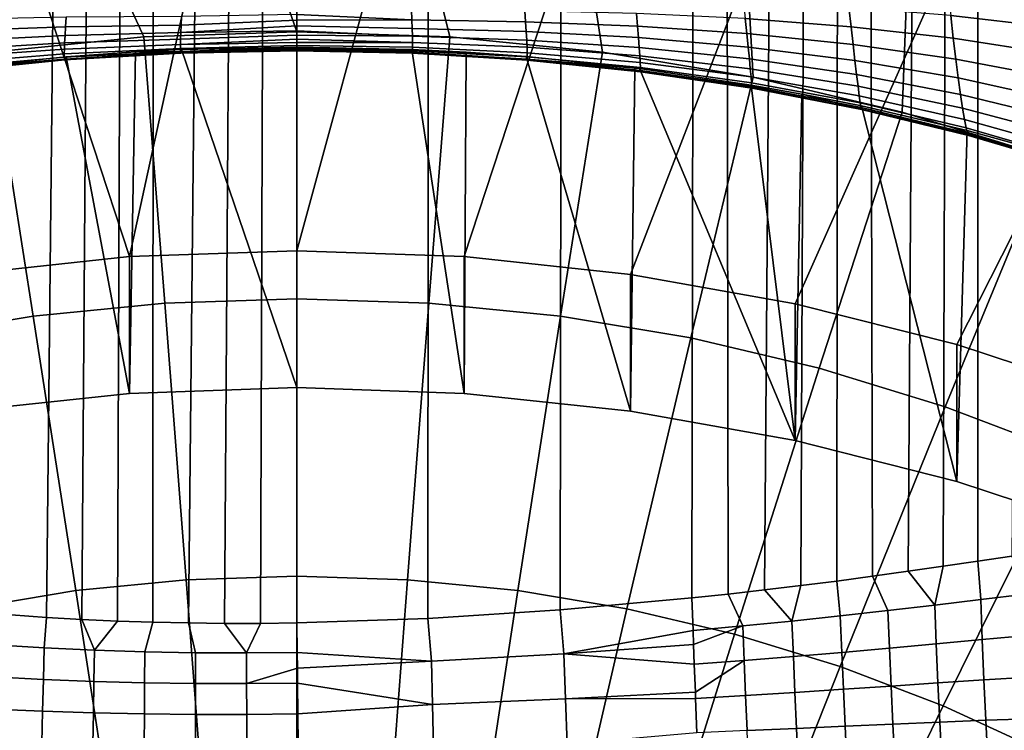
# Model space of a CAD drawing. Header units: metres. Extents: x -24 to 94, y -256 to 25.
# Tile 43 of 195: x -2 to 6, y -209 to -203. Entities that reach past the tile are written whole.
import ezdxf

# ---------------------------------------------------------------- set-up
doc = ezdxf.new("R2010")
doc.units = ezdxf.units.M
doc.layers.add('solid_10_061_003_XXX', color=7, linetype='CONTINUOUS')

msp = doc.modelspace()

# ---------------------------------------------------------------- linework, layer by layer
at = {"layer": 'solid_10_061_003_XXX'}
for points in [[(6.08541, -207.350235, 288.365875), (5.795737, -207.393021, 288.252899), (5.794165, -117.604416, 264.193451), (6.877657, -117.478699, 264.662628)], [(5.202538, -207.478577, 288.042725), (4.900486, -207.520401, 287.946106), (4.676669, -117.70829, 263.805756), (5.794165, -117.604416, 264.193451)], [(5.501154, -207.435989, 288.14505), (5.202538, -207.478577, 288.042725), (5.794165, -117.604416, 264.193451)], [(5.795737, -207.393021, 288.252899), (5.501154, -207.435989, 288.14505), (5.794165, -117.604416, 264.193451)], [(3.980592, -207.636963, 287.692444), (3.671835, -207.671494, 287.62027), (3.531729, -117.789726, 263.501862), (4.676669, -117.70829, 263.805756)], [(4.288855, -207.59996, 287.770844), (3.980592, -207.636963, 287.692444), (4.676669, -117.70829, 263.805756)], [(4.595718, -207.560989, 287.855469), (4.288855, -207.59996, 287.770844), (4.676669, -117.70829, 263.805756)], [(4.900486, -207.520401, 287.946106), (4.595718, -207.560989, 287.855469), (4.676669, -117.70829, 263.805756)], [(2.241761, -207.805283, 287.368073), (2.366064, -117.848236, 263.283478), (3.531729, -117.789726, 263.501862), (3.362467, -207.703751, 287.55426)], [(3.671835, -207.671494, 287.62027), (3.362467, -207.703751, 287.55426), (3.531729, -117.789726, 263.501862)], [(-2.432026, -207.849869, 287.410065), (-2.366064, -117.848236, 263.283478), (-1.186513, -117.883476, 263.151947), (-2.130874, -207.870544, 287.369202)], [(-1.829466, -207.88768, 287.333588), (-2.130874, -207.870544, 287.369202), (-1.186513, -117.883476, 263.151947)], [(-1.527653, -207.90126, 287.303192), (-1.829466, -207.88768, 287.333588), (-1.186513, -117.883476, 263.151947)], [(-1.224898, -207.911346, 287.277954), (-1.527653, -207.90126, 287.303192), (-1.186513, -117.883476, 263.151947)], [(-1.224898, -207.911346, 287.277954), (-1.186513, -117.883476, 263.151947), (0, -117.895248, 263.108032), (-0.921022, -207.917908, 287.257874)], [(-0.615699, -207.921143, 287.243042), (-0.921022, -207.917908, 287.257874), (0, -117.895248, 263.108032)], [(-0.308594, -207.921143, 287.233582), (-0.615699, -207.921143, 287.243042), (0, -117.895248, 263.108032)], [(-0.308594, -207.921143, 287.233582), (0, -117.895248, 263.108032), (0, -207.917847, 287.229523)], [(1.115516, -207.879898, 287.260956), (0, -207.917847, 287.229523), (0, -117.895248, 263.108032), (1.186513, -117.883476, 263.151947)], [(1.115516, -207.879898, 287.260956), (1.186513, -117.883476, 263.151947), (2.366064, -117.848236, 263.283478), (2.241761, -207.805283, 287.368073)], [(0, -202.888809, 332.687408), (-0.755543, -200.728409, 330.927673), (-2.262972, -200.830231, 330.954956), (-1.303025, -202.931793, 332.698914)], [(1.303025, -202.931793, 332.698914), (0.755564, -200.728409, 330.927673), (-0.755543, -200.728409, 330.927673), (0, -202.888809, 332.687408)], [(2.599975, -203.060593, 332.733429), (2.262992, -200.830231, 330.954956), (0.755564, -200.728409, 330.927673), (1.303025, -202.931793, 332.698914)], [(-1.303025, -202.931793, 332.698914), (-2.262972, -200.830231, 330.954956), (-3.759375, -201.033371, 331.009369), (-2.599975, -203.060593, 332.733429)], [(3.884802, -203.274567, 332.790771), (3.759397, -201.033371, 331.009369), (2.262992, -200.830231, 330.954956), (2.599975, -203.060593, 332.733429)], [(5.443244, -200.889664, 329.571075), (6.952884, -201.307785, 329.683105), (6.95282, -202.917068, 323.677124), (5.443253, -202.498962, 323.565094)], [(5.151517, -203.572739, 332.870667), (5.237482, -201.336838, 331.090698), (3.759397, -201.033371, 331.009369), (3.884802, -203.274567, 332.790771)], [(6.394213, -203.953705, 332.972748), (6.690054, -201.739166, 331.198486), (5.237482, -201.336838, 331.090698), (5.151517, -203.572739, 332.870667)], [(-2.351865, -201.972443, 323.424011), (-0.78522, -201.866623, 323.39566), (-1.42348, -204.801407, 324.182037)], [(0.78522, -201.866623, 323.39566), (0, -204.75116, 324.168579), (-1.42348, -204.801407, 324.182037), (-0.78522, -201.866623, 323.39566)], [(2.351865, -201.972443, 323.424011), (1.42348, -204.801407, 324.182037), (0, -204.75116, 324.168579), (0.78522, -201.866623, 323.39566)], [(-3.907092, -202.183563, 323.480591), (-2.351865, -201.972443, 323.424011), (-1.42348, -204.801407, 324.182037), (-2.839267, -204.951889, 324.222351)], [(3.907092, -202.183563, 323.480591), (2.839267, -204.951889, 324.222351), (1.42348, -204.801407, 324.182037), (2.351865, -201.972443, 323.424011)], [(5.443253, -202.498962, 323.565094), (4.23987, -205.201782, 324.289307), (2.839267, -204.951889, 324.222351), (3.907092, -202.183563, 323.480591)], [(6.95282, -202.917068, 323.677124), (5.617903, -205.549774, 324.382568), (4.23987, -205.201782, 324.289307), (5.443253, -202.498962, 323.565094)], [(6.39625, -202.845764, 316.677582), (6.369964, -202.603073, 316.54541), (5.54132, -202.541321, 316.875854), (5.564369, -202.748932, 316.989105)], [(0.97879, -202.786484, 318.078766), (0.975795, -202.702377, 317.99884), (-0.000006, -202.687286, 318.015045), (-0.000008, -202.740738, 318.062439)], [(1.941252, -202.710114, 317.915894), (0.975795, -202.702377, 317.99884), (0.97879, -202.786484, 318.078766), (1.947192, -202.803726, 318.003021)], [(4.716914, -202.845337, 317.382111), (4.698591, -202.680588, 317.266266), (3.802294, -202.636902, 317.503571), (3.81651, -202.776245, 317.602875)], [(5.586832, -202.942917, 317.124512), (5.564369, -202.748932, 316.989105), (4.698591, -202.680588, 317.266266), (4.716914, -202.845337, 317.382111)], [(-1.968933, -202.846695, 318.055237), (-1.963412, -202.764297, 317.967865), (-2.925424, -202.784409, 317.83493), (-2.934284, -202.881149, 317.934052)], [(-0.985602, -202.830566, 318.130035), (-0.982936, -202.757339, 318.050079), (-1.963412, -202.764297, 317.967865), (-1.968933, -202.846695, 318.055237)], [(-0.00001, -202.79068, 318.113525), (-0.985602, -202.830566, 318.130035), (-0.987665, -202.895157, 318.217133), (-0.000012, -202.836853, 318.16803)], [(-0.000008, -202.740738, 318.062439), (-0.982936, -202.757339, 318.050079), (-0.985602, -202.830566, 318.130035), (-0.00001, -202.79068, 318.113525)], [(0.981221, -202.861206, 318.167542), (0.97879, -202.786484, 318.078766), (-0.00001, -202.79068, 318.113525), (-0.000012, -202.836853, 318.16803)], [(0.97879, -202.786484, 318.078766), (-0.000008, -202.740738, 318.062439), (-0.00001, -202.79068, 318.113525)], [(1.947192, -202.803726, 318.003021), (0.97879, -202.786484, 318.078766), (0.981221, -202.861206, 318.167542), (1.952155, -202.887222, 318.099945)], [(2.889728, -202.732101, 317.781891), (1.941252, -202.710114, 317.915894), (1.947192, -202.803726, 318.003021), (2.898927, -202.840408, 317.880249)], [(3.81651, -202.776245, 317.602875), (2.889728, -202.732101, 317.781891), (2.898927, -202.840408, 317.880249), (3.829453, -202.904022, 317.716827)], [(4.73404, -202.996536, 317.515289), (4.716914, -202.845337, 317.382111), (3.81651, -202.776245, 317.602875), (3.829453, -202.904022, 317.716827)], [(6.422673, -203.072372, 316.835785), (6.39625, -202.845764, 316.677582), (5.564369, -202.748932, 316.989105), (5.586832, -202.942917, 317.124512)], [(-1.973328, -202.9198, 318.150574), (-1.968933, -202.846695, 318.055237), (-2.934284, -202.881149, 317.934052), (-2.941582, -202.967499, 318.04245)], [(-0.987665, -202.895157, 318.217133), (-0.985602, -202.830566, 318.130035), (-1.968933, -202.846695, 318.055237), (-1.973328, -202.9198, 318.150574)], [(-0.000013, -202.879028, 318.225677), (-0.000012, -202.836853, 318.16803), (-0.987665, -202.895157, 318.217133)], [(0.983057, -202.925629, 318.264099), (0.981221, -202.861206, 318.167542), (-0.000012, -202.836853, 318.16803), (-0.000013, -202.879028, 318.225677)], [(1.952155, -202.887222, 318.099945), (0.981221, -202.861206, 318.167542), (0.983057, -202.925629, 318.264099), (1.95608, -202.959579, 318.205475)], [(2.898927, -202.840408, 317.880249), (1.947192, -202.803726, 318.003021), (1.952155, -202.887222, 318.099945), (2.906861, -202.937408, 317.989838)], [(3.829453, -202.904022, 317.716827), (2.898927, -202.840408, 317.880249), (2.906861, -202.937408, 317.989838), (3.840966, -203.018723, 317.844055)], [(5.608439, -203.120926, 317.280426), (5.586832, -202.942917, 317.124512), (4.716914, -202.845337, 317.382111), (4.73404, -202.996536, 317.515289)], [(-1.976552, -202.982819, 318.252899), (-1.973328, -202.9198, 318.150574), (-2.941582, -202.967499, 318.04245), (-2.947243, -203.042572, 318.159027)], [(-2.243508, -205.307724, 334.367523), (-1.124375, -205.196579, 334.337738), (-1.303025, -202.931793, 332.698914), (-2.599975, -203.060593, 332.733429)], [(-0.989902, -202.995697, 318.408997), (-0.989104, -202.950394, 318.310455), (-1.976552, -202.982819, 318.252899), (-1.97857, -203.035095, 318.361145)], [(-0.989104, -202.950394, 318.310455), (-0.987665, -202.895157, 318.217133), (-1.973328, -202.9198, 318.150574), (-1.976552, -202.982819, 318.252899)], [(-1.124375, -205.196579, 334.337738), (0, -205.159485, 334.327789), (0, -202.888809, 332.687408), (-1.303025, -202.931793, 332.698914)], [(-0.000015, -202.916992, 318.286194), (-0.989104, -202.950394, 318.310455), (-0.989902, -202.995697, 318.408997), (-0.000016, -202.950546, 318.349274)], [(-0.000017, -202.979507, 318.414551), (-0.000016, -202.950546, 318.349274), (-0.989902, -202.995697, 318.408997)], [(-0.000013, -202.879028, 318.225677), (-0.987665, -202.895157, 318.217133), (-0.989104, -202.950394, 318.310455), (-0.000015, -202.916992, 318.286194)], [(0.984277, -202.978958, 318.367188), (-0.000016, -202.950546, 318.349274), (-0.000017, -202.979507, 318.414551)], [(0.984277, -202.978958, 318.367188), (0.983057, -202.925629, 318.264099), (-0.000015, -202.916992, 318.286194), (-0.000016, -202.950546, 318.349274)], [(0.983057, -202.925629, 318.264099), (-0.000013, -202.879028, 318.225677), (-0.000015, -202.916992, 318.286194)], [(0, -205.159485, 334.327789), (1.124375, -205.196579, 334.337738), (1.303025, -202.931793, 332.698914), (0, -202.888809, 332.687408)], [(1.95608, -202.959579, 318.205475), (0.983057, -202.925629, 318.264099), (0.984277, -202.978958, 318.367188), (1.958919, -203.019913, 318.318359)], [(1.124375, -205.196579, 334.337738), (2.243508, -205.307724, 334.367523), (2.599975, -203.060593, 332.733429), (1.303025, -202.931793, 332.698914)], [(2.906861, -202.937408, 317.989838), (1.952155, -202.887222, 318.099945), (1.95608, -202.959579, 318.205475), (2.913433, -203.021957, 318.109406)], [(2.913433, -203.021957, 318.109406), (1.95608, -202.959579, 318.205475), (1.958919, -203.019913, 318.318359), (2.918567, -203.093033, 318.237518)], [(3.840966, -203.018723, 317.844055), (2.906861, -202.937408, 317.989838), (2.913433, -203.021957, 318.109406), (3.850916, -203.118988, 317.983093)], [(4.749766, -203.132401, 317.664246), (4.73404, -202.996536, 317.515289), (3.829453, -202.904022, 317.716827), (3.840966, -203.018723, 317.844055)], [(6.44891, -203.280121, 317.018036), (6.422673, -203.072372, 316.835785), (5.586832, -202.942917, 317.124512), (5.608439, -203.120926, 317.280426)], [(8.428583, -203.435898, 323.816162), (6.966022, -205.994003, 324.501587), (5.617903, -205.549774, 324.382568), (6.95282, -202.917068, 323.677124)], [(-1.979362, -203.07608, 318.474182), (-1.97857, -203.035095, 318.361145), (-2.951209, -203.105591, 318.282623), (-2.953438, -203.155914, 318.411926)], [(-1.97857, -203.035095, 318.361145), (-1.976552, -202.982819, 318.252899), (-2.947243, -203.042572, 318.159027), (-2.951209, -203.105591, 318.282623)], [(-0.990051, -203.030563, 318.511688), (-0.989902, -202.995697, 318.408997), (-1.97857, -203.035095, 318.361145), (-1.979362, -203.07608, 318.474182)], [(-0.98955, -203.054626, 318.617432), (-0.990051, -203.030563, 318.511688), (-1.979362, -203.07608, 318.474182), (-1.978918, -203.105347, 318.59079)], [(-1.423473, -205.966095, 319.835388), (0, -205.915848, 319.821899), (-0.980475, -203.038712, 319.050995), (-1.37399, -203.058624, 319.056335)], [(-0.984232, -203.060028, 318.941498), (-1.37399, -203.058624, 319.056335), (-0.980475, -203.038712, 319.050995)], [(-0.000017, -202.979507, 318.414551), (-0.989902, -202.995697, 318.408997), (-0.990051, -203.030563, 318.511688), (-0.000017, -203.003754, 318.48175)], [(-0.000017, -203.003754, 318.48175), (-0.990051, -203.030563, 318.511688), (-0.98955, -203.054626, 318.617432), (-0.000017, -203.023148, 318.550507)], [(-0.000017, -203.037598, 318.620453), (-0.000017, -203.023148, 318.550507), (-0.98955, -203.054626, 318.617432)], [(-0.000017, -203.037598, 318.620453), (-0.98955, -203.054626, 318.617432), (-0.988403, -203.067642, 318.725067), (-0.000016, -203.047028, 318.691284)], [(-0.984232, -203.060028, 318.941498), (-0.980475, -203.038712, 319.050995), (0.000002, -203.018066, 319.045441), (-0.000006, -203.033951, 318.9758)], [(-0.000006, -203.033951, 318.9758), (-0.000008, -203.04483, 318.905212), (-0.984232, -203.060028, 318.941498)], [(0, -205.915848, 319.821899), (0.000002, -203.018066, 319.045441), (-0.980475, -203.038712, 319.050995)], [(0.984864, -203.020508, 318.475555), (0.984277, -202.978958, 318.367188), (-0.000017, -202.979507, 318.414551), (-0.000017, -203.003754, 318.48175)], [(0.984812, -203.049789, 318.58786), (0.984864, -203.020508, 318.475555), (-0.000017, -203.003754, 318.48175), (-0.000017, -203.023148, 318.550507)], [(0.984812, -203.049789, 318.58786), (-0.000017, -203.023148, 318.550507), (-0.000017, -203.037598, 318.620453)], [(0.984121, -203.066437, 318.702728), (0.984812, -203.049789, 318.58786), (-0.000017, -203.037598, 318.620453), (-0.000016, -203.047028, 318.691284)], [(0.980865, -203.061142, 318.934418), (-0.000008, -203.04483, 318.905212), (-0.000006, -203.033951, 318.9758)], [(0.980865, -203.061142, 318.934418), (-0.000006, -203.033951, 318.9758), (0.000002, -203.018066, 319.045441), (0.977436, -203.038589, 319.050964)], [(0, -205.915848, 319.821899), (1.423473, -205.966095, 319.835388), (0.977436, -203.038589, 319.050964), (0.000002, -203.018066, 319.045441)], [(1.950919, -203.09993, 319.067383), (0.977436, -203.038589, 319.050964), (1.440952, -203.062683, 319.057404)], [(1.423473, -205.966095, 319.835388), (1.440952, -203.062683, 319.057404), (0.977436, -203.038589, 319.050964)], [(1.956103, -203.121277, 318.942505), (0.980865, -203.061142, 318.934418), (0.977436, -203.038589, 319.050964), (1.950919, -203.09993, 319.067383)], [(1.958919, -203.019913, 318.318359), (0.984277, -202.978958, 318.367188), (0.984864, -203.020508, 318.475555), (1.960638, -203.06752, 318.437195)], [(1.960638, -203.06752, 318.437195), (0.984864, -203.020508, 318.475555), (0.984812, -203.049789, 318.58786), (1.961216, -203.101776, 318.560516)], [(2.918567, -203.093033, 318.237518), (1.958919, -203.019913, 318.318359), (1.960638, -203.06752, 318.437195), (2.922201, -203.14978, 318.37262)], [(3.850916, -203.118988, 317.983093), (2.913433, -203.021957, 318.109406), (2.918567, -203.093033, 318.237518), (3.859183, -203.203629, 318.132263)], [(4.763906, -203.251312, 317.827179), (4.749766, -203.132401, 317.664246), (3.840966, -203.018723, 317.844055), (3.850916, -203.118988, 317.983093)], [(5.628932, -203.280853, 317.454956), (5.608439, -203.120926, 317.280426), (4.73404, -202.996536, 317.515289), (4.749766, -203.132401, 317.664246)], [(-3.35218, -205.492355, 334.416992), (-2.243508, -205.307724, 334.367523), (-2.599975, -203.060593, 332.733429), (-3.884802, -203.274567, 332.790771)], [(-1.978918, -203.105347, 318.59079), (-1.979362, -203.07608, 318.474182), (-2.953438, -203.155914, 318.411926), (-2.953909, -203.193039, 318.545654)], [(-1.977245, -203.122589, 318.709747), (-1.978918, -203.105347, 318.59079), (-2.953909, -203.193039, 318.545654), (-2.952617, -203.216568, 318.682404)], [(-1.974358, -203.127625, 318.829834), (-1.977245, -203.122589, 318.709747), (-2.952617, -203.216568, 318.682404), (-2.949574, -203.226257, 318.820831)], [(-1.970289, -203.120392, 318.949799), (-1.974358, -203.127625, 318.829834), (-2.949574, -203.226257, 318.820831), (-2.944813, -203.222031, 318.959442)], [(-1.970289, -203.120392, 318.949799), (-2.944813, -203.222031, 318.959442), (-2.937339, -203.204071, 319.095306)], [(-1.970289, -203.120392, 318.949799), (-2.937339, -203.204071, 319.095306), (-2.74275, -203.180145, 319.088898)], [(-2.839145, -206.116562, 319.875702), (-1.423473, -205.966095, 319.835388), (-1.963409, -203.100983, 319.067657), (-2.74275, -203.180145, 319.088898)], [(-1.970289, -203.120392, 318.949799), (-2.74275, -203.180145, 319.088898), (-1.963409, -203.100983, 319.067657)], [(-0.988403, -203.067642, 318.725067), (-0.98955, -203.054626, 318.617432), (-1.978918, -203.105347, 318.59079), (-1.977245, -203.122589, 318.709747)], [(-0.986624, -203.069443, 318.833496), (-0.988403, -203.067642, 318.725067), (-1.977245, -203.122589, 318.709747), (-1.974358, -203.127625, 318.829834)], [(-0.984232, -203.060028, 318.941498), (-0.986624, -203.069443, 318.833496), (-1.974358, -203.127625, 318.829834), (-1.970289, -203.120392, 318.949799)], [(-0.984232, -203.060028, 318.941498), (-1.970289, -203.120392, 318.949799), (-1.963409, -203.100983, 319.067657)], [(-1.423473, -205.966095, 319.835388), (-1.37399, -203.058624, 319.056335), (-1.963409, -203.100983, 319.067657)], [(-0.984232, -203.060028, 318.941498), (-1.963409, -203.100983, 319.067657), (-1.37399, -203.058624, 319.056335)], [(-0.000016, -203.047028, 318.691284), (-0.988403, -203.067642, 318.725067), (-0.986624, -203.069443, 318.833496), (-0.000014, -203.051392, 318.762573)], [(-0.000008, -203.04483, 318.905212), (-0.000012, -203.050659, 318.834015), (-0.986624, -203.069443, 318.833496), (-0.984232, -203.060028, 318.941498)], [(-0.000012, -203.050659, 318.834015), (-0.000014, -203.051392, 318.762573), (-0.986624, -203.069443, 318.833496)], [(0.9828, -203.070236, 318.818726), (0.984121, -203.066437, 318.702728), (-0.000016, -203.047028, 318.691284), (-0.000014, -203.051392, 318.762573)], [(0.9828, -203.070236, 318.818726), (-0.000014, -203.051392, 318.762573), (-0.000012, -203.050659, 318.834015)], [(0.980865, -203.061142, 318.934418), (0.9828, -203.070236, 318.818726), (-0.000012, -203.050659, 318.834015), (-0.000008, -203.04483, 318.905212)], [(1.958935, -203.12883, 318.814728), (0.9828, -203.070236, 318.818726), (0.980865, -203.061142, 318.934418), (1.956103, -203.121277, 318.942505)], [(1.960646, -203.122299, 318.68689), (0.984121, -203.066437, 318.702728), (0.9828, -203.070236, 318.818726), (1.958935, -203.12883, 318.814728)], [(1.961216, -203.101776, 318.560516), (0.984812, -203.049789, 318.58786), (0.984121, -203.066437, 318.702728), (1.960646, -203.122299, 318.68689)], [(1.423473, -205.966095, 319.835388), (2.839145, -206.116562, 319.875702), (1.950919, -203.09993, 319.067383), (1.440952, -203.062683, 319.057404)], [(2.839145, -206.116562, 319.875702), (2.87596, -203.196335, 319.093231), (1.950919, -203.09993, 319.067383)], [(1.956103, -203.121277, 318.942505), (1.950919, -203.09993, 319.067383), (2.87596, -203.196335, 319.093231)], [(1.956103, -203.121277, 318.942505), (2.87596, -203.196335, 319.093231), (2.916763, -203.201462, 319.094604)], [(2.921143, -203.222763, 318.949982), (1.956103, -203.121277, 318.942505), (2.916763, -203.201462, 319.094604)], [(2.923759, -203.228241, 318.803528), (1.958935, -203.12883, 318.814728), (1.956103, -203.121277, 318.942505), (2.921143, -203.222763, 318.949982)], [(2.924812, -203.217789, 318.657318), (1.960646, -203.122299, 318.68689), (1.958935, -203.12883, 318.814728), (2.923759, -203.228241, 318.803528)], [(2.922201, -203.14978, 318.37262), (1.960638, -203.06752, 318.437195), (1.961216, -203.101776, 318.560516), (2.924291, -203.191528, 318.513123)], [(2.924291, -203.191528, 318.513123), (1.961216, -203.101776, 318.560516), (1.960646, -203.122299, 318.68689), (2.924812, -203.217789, 318.657318)], [(2.243508, -205.307724, 334.367523), (3.35218, -205.492355, 334.416992), (3.884802, -203.274567, 332.790771), (2.599975, -203.060593, 332.733429)], [(3.859183, -203.203629, 318.132263), (2.918567, -203.093033, 318.237518), (2.922201, -203.14978, 318.37262), (3.86567, -203.271622, 318.289764)], [(4.77629, -203.351868, 318.002197), (4.763906, -203.251312, 317.827179), (3.850916, -203.118988, 317.983093), (3.859183, -203.203629, 318.132263)], [(6.474645, -203.466492, 317.222168), (6.44891, -203.280121, 317.018036), (5.608439, -203.120926, 317.280426), (5.628932, -203.280853, 317.454956)], [(2.839145, -206.116562, 319.875702), (4.239989, -206.366501, 319.942657), (2.916763, -203.201462, 319.094604), (2.87596, -203.196335, 319.093231)], [(4.239989, -206.366501, 319.942657), (3.867468, -203.341537, 319.132141), (2.916763, -203.201462, 319.094604)], [(3.872605, -203.364349, 318.965088), (2.921143, -203.222763, 318.949982), (2.916763, -203.201462, 319.094604), (3.867468, -203.341537, 319.132141)], [(3.86567, -203.271622, 318.289764), (2.922201, -203.14978, 318.37262), (2.924291, -203.191528, 318.513123), (3.870299, -203.322189, 318.453796)], [(3.870299, -203.322189, 318.453796), (2.924291, -203.191528, 318.513123), (2.924812, -203.217789, 318.657318), (3.873015, -203.354721, 318.622345)], [(4.786772, -203.432861, 318.187195), (4.77629, -203.351868, 318.002197), (3.859183, -203.203629, 318.132263), (3.86567, -203.271622, 318.289764)], [(5.648066, -203.420776, 317.646057), (5.628932, -203.280853, 317.454956), (4.749766, -203.132401, 317.664246), (4.763906, -203.251312, 317.827179)], [(3.873787, -203.368835, 318.793457), (2.923759, -203.228241, 318.803528), (2.921143, -203.222763, 318.949982), (3.872605, -203.364349, 318.965088)], [(3.873015, -203.354721, 318.622345), (2.924812, -203.217789, 318.657318), (2.923759, -203.228241, 318.803528), (3.873787, -203.368835, 318.793457)], [(3.35218, -205.492355, 334.416992), (4.445223, -205.749649, 334.485931), (5.151517, -203.572739, 332.870667), (3.884802, -203.274567, 332.790771)], [(4.795227, -203.493332, 318.379974), (4.786772, -203.432861, 318.187195), (3.86567, -203.271622, 318.289764), (3.870299, -203.322189, 318.453796)], [(5.665611, -203.539032, 317.85141), (5.648066, -203.420776, 317.646057), (4.763906, -203.251312, 317.827179), (4.77629, -203.351868, 318.002197)], [(6.499564, -203.629242, 317.445709), (6.474645, -203.466492, 317.222168), (5.628932, -203.280853, 317.454956), (5.648066, -203.420776, 317.646057)], [(4.239989, -206.366501, 319.942657), (4.298835, -203.418427, 319.15274), (3.867468, -203.341537, 319.132141)], [(3.872605, -203.364349, 318.965088), (3.867468, -203.341537, 319.132141), (4.298835, -203.418427, 319.15274), (4.807556, -203.5457, 318.981842)], [(4.801556, -203.532562, 318.578278), (4.795227, -203.493332, 318.379974), (3.870299, -203.322189, 318.453796), (3.873015, -203.354721, 318.622345)], [(4.807556, -203.5457, 318.981842), (4.805682, -203.550079, 318.779694), (3.873787, -203.368835, 318.793457), (3.872605, -203.364349, 318.965088)], [(4.805682, -203.550079, 318.779694), (4.801556, -203.532562, 318.578278), (3.873015, -203.354721, 318.622345), (3.873787, -203.368835, 318.793457)], [(5.681357, -203.634171, 318.068604), (5.665611, -203.539032, 317.85141), (4.77629, -203.351868, 318.002197), (4.786772, -203.432861, 318.187195)], [(4.239989, -206.366501, 319.942657), (5.617797, -206.714417, 320.035889), (4.80557, -203.519562, 319.17984), (4.298835, -203.418427, 319.15274)], [(4.807556, -203.5457, 318.981842), (4.298835, -203.418427, 319.15274), (4.80557, -203.519562, 319.17984)], [(5.695116, -203.705093, 318.294952), (5.681357, -203.634171, 318.068604), (4.786772, -203.432861, 318.187195), (4.795227, -203.493332, 318.379974)], [(6.523365, -203.766373, 317.685883), (6.499564, -203.629242, 317.445709), (5.648066, -203.420776, 317.646057), (5.665611, -203.539032, 317.85141)], [(5.706723, -203.750916, 318.527832), (5.695116, -203.705093, 318.294952), (4.795227, -203.493332, 318.379974), (4.801556, -203.532562, 318.578278)], [(5.716039, -203.771118, 318.764404), (5.706723, -203.750916, 318.527832), (4.801556, -203.532562, 318.578278), (4.805682, -203.550079, 318.779694)], [(5.617797, -206.714417, 320.035889), (5.704452, -203.728165, 319.235718), (4.80557, -203.519562, 319.17984)], [(4.807556, -203.5457, 318.981842), (4.80557, -203.519562, 319.17984), (5.704452, -203.728165, 319.235718), (5.722953, -203.765442, 319.001862)], [(5.722953, -203.765442, 319.001862), (5.716039, -203.771118, 318.764404), (4.805682, -203.550079, 318.779694), (4.807556, -203.5457, 318.981842)], [(6.545761, -203.876251, 317.93985), (6.523365, -203.766373, 317.685883), (5.665611, -203.539032, 317.85141), (5.681357, -203.634171, 318.068604)], [(4.445223, -205.749649, 334.485931), (5.51754, -206.078384, 334.574005), (6.394213, -203.953705, 332.972748), (5.151517, -203.572739, 332.870667)], [(6.566477, -203.95752, 318.204498), (6.545761, -203.876251, 317.93985), (5.681357, -203.634171, 318.068604), (5.695116, -203.705093, 318.294952)], [(6.585265, -204.009186, 318.476593), (6.566477, -203.95752, 318.204498), (5.695116, -203.705093, 318.294952), (5.706723, -203.750916, 318.527832)], [(6.628921, -203.982697, 319.303925), (5.704452, -203.728165, 319.235718), (5.617797, -206.714417, 320.035889), (6.966117, -207.158737, 320.154938)], [(5.722953, -203.765442, 319.001862), (5.704452, -203.728165, 319.235718), (6.628921, -203.982697, 319.303925), (6.616166, -204.021637, 319.029999)], [(6.601895, -204.030655, 318.752899), (6.585265, -204.009186, 318.476593), (5.706723, -203.750916, 318.527832), (5.716039, -203.771118, 318.764404)], [(6.616166, -204.021637, 319.029999), (6.601895, -204.030655, 318.752899), (5.716039, -203.771118, 318.764404), (5.722953, -203.765442, 319.001862)], [(5.51754, -206.078384, 334.574005), (6.564132, -206.477051, 334.680817), (7.607096, -204.41571, 333.096527), (6.394213, -203.953705, 332.972748)], [(-2.839267, -204.951889, 324.222351), (-1.42348, -204.801407, 324.182037), (-1.423473, -205.966095, 319.835388), (-2.839145, -206.116562, 319.875702)], [(-1.42348, -204.801407, 324.182037), (0, -204.75116, 324.168579), (0, -205.915848, 319.821899), (-1.423473, -205.966095, 319.835388)], [(0, -204.75116, 324.168579), (1.42348, -204.801407, 324.182037), (1.423473, -205.966095, 319.835388), (0, -205.915848, 319.821899)], [(1.42348, -204.801407, 324.182037), (2.839267, -204.951889, 324.222351), (2.839145, -206.116562, 319.875702), (1.423473, -205.966095, 319.835388)], [(2.839267, -204.951889, 324.222351), (4.23987, -205.201782, 324.289307), (4.239989, -206.366501, 319.942657), (2.839145, -206.116562, 319.875702)], [(-1.124375, -205.196579, 334.337738), (-2.243508, -205.307724, 334.367523), (-1.879999, -207.642685, 335.871735), (-0.942196, -207.549561, 335.846771)], [(0, -205.159485, 334.327789), (-1.124375, -205.196579, 334.337738), (-0.942196, -207.549561, 335.846771), (0, -207.518463, 335.83844)], [(1.124375, -205.196579, 334.337738), (0, -205.159485, 334.327789), (0, -207.518463, 335.83844), (0.942196, -207.549561, 335.846771)], [(2.243508, -205.307724, 334.367523), (1.124375, -205.196579, 334.337738), (0.942196, -207.549561, 335.846771), (1.879999, -207.642685, 335.871735)], [(4.23987, -205.201782, 324.289307), (5.617903, -205.549774, 324.382568), (5.617797, -206.714417, 320.035889), (4.239989, -206.366501, 319.942657)], [(-2.243508, -205.307724, 334.367523), (-3.35218, -205.492355, 334.416992), (-2.809036, -207.797409, 335.913177), (-1.879999, -207.642685, 335.871735)], [(3.35218, -205.492355, 334.416992), (2.243508, -205.307724, 334.367523), (1.879999, -207.642685, 335.871735), (2.809036, -207.797409, 335.913177)], [(4.445223, -205.749649, 334.485931), (3.35218, -205.492355, 334.416992), (2.809036, -207.797409, 335.913177), (3.724977, -208.013016, 335.970947)], [(5.617903, -205.549774, 324.382568), (6.966022, -205.994003, 324.501587), (6.966117, -207.158737, 320.154938), (5.617797, -206.714417, 320.035889)], [(5.51754, -206.078384, 334.574005), (4.445223, -205.749649, 334.485931), (3.724977, -208.013016, 335.970947), (4.623549, -208.288483, 336.044769)], [(6.564132, -206.477051, 334.680817), (5.51754, -206.078384, 334.574005), (4.623549, -208.288483, 336.044769), (5.500566, -208.622559, 336.134277)], [(7.580119, -206.943771, 334.805878), (6.564132, -206.477051, 334.680817), (5.500566, -208.622559, 336.134277), (6.351935, -209.013657, 336.239075)], [(5.819897, -207.719131, 288.337189), (5.428563, -207.765976, 288.192444), (5.501154, -207.435989, 288.14505), (5.795737, -207.393021, 288.252899)], [(6.203809, -207.672989, 288.491577), (5.819897, -207.719131, 288.337189), (5.795737, -207.393021, 288.252899), (6.08541, -207.350235, 288.365875)], [(5.428563, -207.765976, 288.192444), (5.030093, -207.812683, 288.057526), (4.900486, -207.520401, 287.946106), (5.202538, -207.478577, 288.042725)], [(5.428563, -207.765976, 288.192444), (5.202538, -207.478577, 288.042725), (5.501154, -207.435989, 288.14505)], [(-0.942196, -207.549561, 335.846771), (-1.879999, -207.642685, 335.871735), (-1.510589, -210.058167, 337.241333), (-0.757059, -209.983337, 337.221283)], [(0, -207.518463, 335.83844), (-0.942196, -207.549561, 335.846771), (-0.757059, -209.983337, 337.221283), (0, -209.958359, 337.2146)], [(0.942196, -207.549561, 335.846771), (0, -207.518463, 335.83844), (0, -209.958359, 337.2146), (0.757059, -209.983337, 337.221283)], [(1.879999, -207.642685, 335.871735), (0.942196, -207.549561, 335.846771), (0.757059, -209.983337, 337.221283), (1.510589, -210.058167, 337.241333)], [(4.624806, -207.858398, 287.932648), (4.213092, -207.902313, 287.817963), (4.288855, -207.59996, 287.770844), (4.595718, -207.560989, 287.855469)], [(5.030093, -207.812683, 288.057526), (4.624806, -207.858398, 287.932648), (4.595718, -207.560989, 287.855469), (4.900486, -207.520401, 287.946106)], [(-1.879999, -207.642685, 335.871735), (-2.809036, -207.797409, 335.913177), (-2.257076, -210.18248, 337.274658), (-1.510589, -210.058167, 337.241333)], [(2.809036, -207.797409, 335.913177), (1.879999, -207.642685, 335.871735), (1.510589, -210.058167, 337.241333), (2.257076, -210.18248, 337.274658)], [(4.213092, -207.902313, 287.817963), (3.795373, -207.943649, 287.713715), (3.671835, -207.671494, 287.62027), (3.980592, -207.636963, 287.692444)], [(4.213092, -207.902313, 287.817963), (3.980592, -207.636963, 287.692444), (4.288855, -207.59996, 287.770844)], [(2.273247, -208.180573, 287.452515), (2.241761, -207.805283, 287.368073), (3.362467, -207.703751, 287.55426), (3.372165, -207.981705, 287.620056)], [(3.795373, -207.943649, 287.713715), (3.372165, -207.981705, 287.620056), (3.362467, -207.703751, 287.55426), (3.671835, -207.671494, 287.62027)], [(5.428563, -207.765976, 288.192444), (5.819897, -207.719131, 288.337189), (5.832541, -208.058929, 288.392975), (5.44173, -208.09523, 288.246643)], [(5.819897, -207.719131, 288.337189), (6.203809, -207.672989, 288.491577), (6.215515, -208.024002, 288.548737), (5.832541, -208.058929, 288.392975)], [(-2.809036, -207.797409, 335.913177), (-3.724977, -208.013016, 335.970947), (-2.993039, -210.355713, 337.321075), (-2.257076, -210.18248, 337.274658)], [(1.144629, -208.242264, 287.340149), (1.115516, -207.879898, 287.260956), (2.241761, -207.805283, 287.368073), (2.273247, -208.180573, 287.452515)], [(3.724977, -208.013016, 335.970947), (2.809036, -207.797409, 335.913177), (2.257076, -210.18248, 337.274658), (2.993039, -210.355713, 337.321075)], [(4.624806, -207.858398, 287.932648), (5.030093, -207.812683, 288.057526), (5.043379, -208.132111, 288.110077), (4.637827, -208.168762, 287.983459)], [(5.030093, -207.812683, 288.057526), (5.428563, -207.765976, 288.192444), (5.44173, -208.09523, 288.246643), (5.043379, -208.132111, 288.110077)], [(-2.57464, -208.103058, 287.491699), (-2.432026, -207.849869, 287.410065), (-2.130874, -207.870544, 287.369202), (-2.150367, -208.129181, 287.431122)], [(-1.72297, -208.149323, 287.380951), (-2.150367, -208.129181, 287.431122), (-2.130874, -207.870544, 287.369202), (-1.829466, -207.88768, 287.333588)], [(-1.72297, -208.149323, 287.380951), (-1.829466, -207.88768, 287.333588), (-1.527653, -207.90126, 287.303192)], [(-1.72297, -208.149323, 287.380951), (-1.527653, -207.90126, 287.303192), (-1.224898, -207.911346, 287.277954), (-1.293173, -208.163239, 287.341278)], [(0.003201, -208.169174, 287.287018), (0, -207.917847, 287.229523), (1.115516, -207.879898, 287.260956), (1.144629, -208.242264, 287.340149)], [(3.795373, -207.943649, 287.713715), (4.213092, -207.902313, 287.817963), (4.225511, -208.204376, 287.867065), (3.806899, -208.238174, 287.761169)], [(4.213092, -207.902313, 287.817963), (4.624806, -207.858398, 287.932648), (4.637827, -208.168762, 287.983459), (4.225511, -208.204376, 287.867065)], [(-0.861721, -208.171005, 287.312286), (-1.293173, -208.163239, 287.341278), (-1.224898, -207.911346, 287.277954), (-0.921022, -207.917908, 287.257874)], [(-0.429359, -208.172836, 287.294159), (-0.861721, -208.171005, 287.312286), (-0.921022, -207.917908, 287.257874), (-0.615699, -207.921143, 287.243042)], [(-0.429359, -208.172836, 287.294159), (-0.615699, -207.921143, 287.243042), (-0.308594, -207.921143, 287.233582)], [(0.003201, -208.169174, 287.287018), (-0.429359, -208.172836, 287.294159), (-0.308594, -207.921143, 287.233582), (0, -207.917847, 287.229523)], [(2.273247, -208.180573, 287.452515), (3.372165, -207.981705, 287.620056), (3.376457, -208.101746, 287.641876)], [(3.376457, -208.101746, 287.641876), (3.372165, -207.981705, 287.620056), (3.795373, -207.943649, 287.713715)], [(3.376457, -208.101746, 287.641876), (3.795373, -207.943649, 287.713715), (3.806899, -208.238174, 287.761169), (3.382556, -208.269501, 287.665955)], [(4.623549, -208.288483, 336.044769), (3.724977, -208.013016, 335.970947), (2.993039, -210.355713, 337.321075), (3.715047, -210.577072, 337.380402)], [(5.44173, -208.09523, 288.246643), (5.832541, -208.058929, 288.392975), (5.846937, -208.401871, 288.423157), (5.456306, -208.427567, 288.276062)], [(5.832541, -208.058929, 288.392975), (6.215515, -208.024002, 288.548737), (6.229379, -208.378235, 288.579498), (5.846937, -208.401871, 288.423157)], [(-2.57464, -208.103058, 287.491699), (-2.150367, -208.129181, 287.431122), (-2.156845, -208.397797, 287.472748), (-2.583165, -208.375916, 287.534454)], [(-2.150367, -208.129181, 287.431122), (-1.72297, -208.149323, 287.380951), (-1.727346, -208.414551, 287.421631), (-2.156845, -208.397797, 287.472748)], [(-1.72297, -208.149323, 287.380951), (-1.293173, -208.163239, 287.341278), (-1.295473, -208.425919, 287.381287), (-1.727346, -208.414551, 287.421631)], [(2.273247, -208.180573, 287.452515), (3.376457, -208.101746, 287.641876), (3.382556, -208.269501, 287.665955)], [(4.637827, -208.168762, 287.983459), (5.043379, -208.132111, 288.110077), (5.057786, -208.454544, 288.138519), (4.651735, -208.482025, 288.010864)], [(5.043379, -208.132111, 288.110077), (5.44173, -208.09523, 288.246643), (5.456306, -208.427567, 288.276062), (5.057786, -208.454544, 288.138519)], [(-1.293173, -208.163239, 287.341278), (-0.861721, -208.171005, 287.312286), (-0.862055, -208.432007, 287.351868), (-1.295473, -208.425919, 287.381287)], [(-0.861721, -208.171005, 287.312286), (-0.429359, -208.172836, 287.294159), (-0.427911, -208.432983, 287.333588), (-0.862055, -208.432007, 287.351868)], [(-0.429359, -208.172836, 287.294159), (0.003201, -208.169174, 287.287018), (0.004773, -208.302246, 287.309723), (-0.427911, -208.432983, 287.333588)], [(1.144629, -208.242264, 287.340149), (0.004773, -208.302246, 287.309723), (0.003201, -208.169174, 287.287018)], [(1.144629, -208.242264, 287.340149), (2.273247, -208.180573, 287.452515), (2.28667, -208.563828, 287.494781), (1.154246, -208.611771, 287.379791)], [(2.273247, -208.180573, 287.452515), (3.382556, -208.269501, 287.665955), (3.391379, -208.506683, 287.687347), (2.28667, -208.563828, 287.494781)], [(3.391379, -208.506683, 287.687347), (3.382556, -208.269501, 287.665955), (3.806899, -208.238174, 287.761169)], [(3.391379, -208.506683, 287.687347), (3.806899, -208.238174, 287.761169), (3.818979, -208.535416, 287.786377), (3.39339, -208.559921, 287.690125)], [(3.806899, -208.238174, 287.761169), (4.225511, -208.204376, 287.867065), (4.238629, -208.509232, 287.893402), (3.818979, -208.535416, 287.786377)], [(4.225511, -208.204376, 287.867065), (4.637827, -208.168762, 287.983459), (4.651735, -208.482025, 288.010864), (4.238629, -208.509232, 287.893402)], [(0.004773, -208.302246, 287.309723), (0.006197, -208.429306, 287.326477), (-0.427911, -208.432983, 287.333588)], [(1.144629, -208.242264, 287.340149), (1.154246, -208.611771, 287.379791), (0.006197, -208.429306, 287.326477), (0.004773, -208.302246, 287.309723)], [(5.500566, -208.622559, 336.134277), (4.623549, -208.288483, 336.044769), (3.715047, -210.577072, 337.380402), (4.419734, -210.84549, 337.452301)], [(-2.583165, -208.375916, 287.534454), (-2.156845, -208.397797, 287.472748), (-2.163558, -208.668762, 287.494049), (-2.591915, -208.651184, 287.55661)], [(-2.156845, -208.397797, 287.472748), (-1.727346, -208.414551, 287.421631), (-1.73198, -208.682068, 287.442261), (-2.163558, -208.668762, 287.494049)], [(5.456306, -208.427567, 288.276062), (5.846937, -208.401871, 288.423157), (5.863006, -208.746033, 288.427582), (5.472208, -208.761093, 288.280487)], [(5.846937, -208.401871, 288.423157), (6.229379, -208.378235, 288.579498), (6.245324, -208.733673, 288.58371), (5.863006, -208.746033, 288.427582)], [(-1.727346, -208.414551, 287.421631), (-1.295473, -208.425919, 287.381287), (-1.298058, -208.690872, 287.401459), (-1.73198, -208.682068, 287.442261)], [(-1.295473, -208.425919, 287.381287), (-0.862055, -208.432007, 287.351868), (-0.862693, -208.695236, 287.371765), (-1.298058, -208.690872, 287.401459)], [(-0.862055, -208.432007, 287.351868), (-0.427911, -208.432983, 287.333588), (-0.42677, -208.695343, 287.353333), (-0.862693, -208.695236, 287.371765)], [(-0.427911, -208.432983, 287.333588), (0.006197, -208.429306, 287.326477), (0.008905, -208.691666, 287.346313), (-0.42677, -208.695343, 287.353333)], [(1.154246, -208.611771, 287.379791), (0.008905, -208.691666, 287.346313), (0.006197, -208.429306, 287.326477)], [(4.238629, -208.509232, 287.893402), (4.651735, -208.482025, 288.010864), (4.666452, -208.796417, 288.01474), (4.252374, -208.815186, 287.89679)], [(4.651735, -208.482025, 288.010864), (5.057786, -208.454544, 288.138519), (5.073233, -208.778137, 288.142731), (4.666452, -208.796417, 288.01474)], [(5.057786, -208.454544, 288.138519), (5.456306, -208.427567, 288.276062), (5.472208, -208.761093, 288.280487), (5.073233, -208.778137, 288.142731)], [(1.154246, -208.611771, 287.379791), (2.28667, -208.563828, 287.494781), (2.299996, -208.949402, 287.496735), (1.163349, -208.983429, 287.380646)], [(2.28667, -208.563828, 287.494781), (3.391379, -208.506683, 287.687347), (3.39339, -208.559921, 287.690125)], [(2.299996, -208.949402, 287.496735), (2.28667, -208.563828, 287.494781), (3.39339, -208.559921, 287.690125), (3.404605, -208.851318, 287.692474)], [(3.39339, -208.559921, 287.690125), (3.818979, -208.535416, 287.786377), (3.831544, -208.833694, 287.789276), (3.404605, -208.851318, 287.692474)], [(3.818979, -208.535416, 287.786377), (4.238629, -208.509232, 287.893402), (4.252374, -208.815186, 287.89679), (3.831544, -208.833694, 287.789276)], [(-2.591915, -208.651184, 287.55661), (-2.163558, -208.668762, 287.494049), (-2.170468, -208.940567, 287.494934), (-2.600839, -208.927353, 287.558014)], [(1.154246, -208.611771, 287.379791), (1.163349, -208.983429, 287.380646), (0.011308, -208.954773, 287.346375), (0.008905, -208.691666, 287.346313)], [(6.351935, -209.013657, 336.239075), (5.500566, -208.622559, 336.134277), (4.419734, -210.84549, 337.452301), (5.103814, -211.159744, 337.536499)], [(-2.163558, -208.668762, 287.494049), (-1.73198, -208.682068, 287.442261), (-1.736845, -208.950394, 287.44278), (-2.170468, -208.940567, 287.494934)], [(-1.73198, -208.682068, 287.442261), (-1.298058, -208.690872, 287.401459), (-1.300911, -208.956589, 287.401672), (-1.736845, -208.950394, 287.44278)], [(-1.298058, -208.690872, 287.401459), (-0.862693, -208.695236, 287.371765), (-0.86363, -208.959213, 287.371826), (-1.300911, -208.956589, 287.401672)], [(-0.862693, -208.695236, 287.371765), (-0.42677, -208.695343, 287.353333), (-0.425943, -208.958466, 287.353363), (-0.86363, -208.959213, 287.371826)], [(-0.42677, -208.695343, 287.353333), (0.008905, -208.691666, 287.346313), (0.011308, -208.954773, 287.346375), (-0.425943, -208.958466, 287.353363)], [(5.863006, -208.746033, 288.427582), (6.245324, -208.733673, 288.58371), (6.26326, -209.088348, 288.56131), (5.880657, -209.089493, 288.40625)], [(3.831544, -208.833694, 287.789276), (4.252374, -208.815186, 287.89679), (4.266668, -209.120499, 287.877228), (3.844524, -209.131317, 287.769775)], [(4.252374, -208.815186, 287.89679), (4.666452, -208.796417, 288.01474), (4.681896, -209.110199, 287.994995), (4.266668, -209.120499, 287.877228)], [(4.666452, -208.796417, 288.01474), (5.073233, -208.778137, 288.142731), (5.089633, -209.101105, 288.122711), (4.681896, -209.110199, 287.994995)], [(5.073233, -208.778137, 288.142731), (5.472208, -208.761093, 288.280487), (5.489347, -209.093964, 288.259918), (5.089633, -209.101105, 288.122711)], [(5.472208, -208.761093, 288.280487), (5.863006, -208.746033, 288.427582), (5.880657, -209.089493, 288.40625), (5.489347, -209.093964, 288.259918)]]:
    msp.add_3dface(points, dxfattribs=at)

doc.saveas('drawing.dxf')
